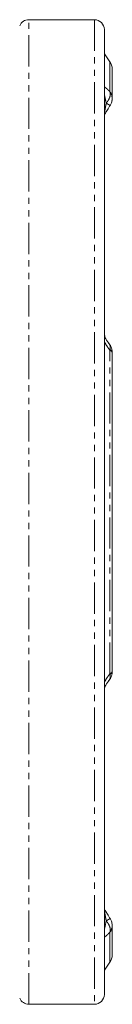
# Model space of a CAD drawing. Header units: millimetres. Extents: x 35 to 726, y 59 to 831.
# Tile 8 of 18: x 373 to 392, y 73 to 273. Entities that reach past the tile are written whole.
import ezdxf

# ---------------------------------------------------------------- set-up
doc = ezdxf.new("R2010")
doc.units = ezdxf.units.MM
doc.linetypes.add('PHANTOM', pattern=[12.7, 6.35, -1.27, 1.27, -1.27, 1.27, -1.27])

msp = doc.modelspace()

# ---------------------------------------------------------------- linework, layer by layer
at = {"color": 7, "linetype": 'Continuous', "lineweight": 15}
for p, q in [((388.24, 272.56), (374.95, 272.56)), ((391.38, 264.01), (390.24, 265.62)), ((391.84, 256.56), (391.84, 262.57)), ((391.84, 204.89), (391.84, 204.95)), ((391.84, 140.24), (391.84, 204.89)), ((391.84, 140.18), (391.84, 140.24)), ((391.84, 88.7), (391.82, 88.92)), ((391.84, 82.56), (391.84, 88.57)), ((390.24, 79.51), (391.38, 81.12)), ((374.95, 72.57), (388.24, 72.57))]:
    msp.add_line(p, q, dxfattribs=at)
at = {"color": 8, "linetype": 'PHANTOM', "lineweight": 0}
for p, q in [((374.95, 72.57), (374.95, 272.56)), ((388.24, 272.56), (388.24, 72.57)), ((391.38, 257.9), (391.38, 264.01)), ((391.38, 139.72), (391.38, 205.41)), ((391.38, 81.12), (391.38, 87.23))]:
    msp.add_line(p, q, dxfattribs=at)
at = {"color": 7, "linetype": 'Continuous', "lineweight": 15, "flags": 128}
msp.add_lwpolyline([(391.81, 256.17), (391.81, 256.18), (391.84, 256.43)], dxfattribs=at)
at = {"color": 7, "linetype": 'Continuous', "lineweight": 15}
for centre, radius, start, end in [((374.95, 270.57), 2, 90, 157.3854), ((388.24, 270.57), 2, 0, 90), ((389.34, 262.57), 2.5, 360, 35.2562), ((389.34, 82.56), 2.5, 324.7438, 0), ((388.24, 74.57), 2, 270, 0), ((374.95, 74.57), 2, 202.6146, 270)]:
    msp.add_arc(centre, radius, start, end, dxfattribs=at)
at = {"color": 8, "linetype": 'PHANTOM', "lineweight": 0}
for centre, radius, start, end in [((389.61, 256.55), 2.23, 0.1918, 37.414), ((389.64, 256.53), 2.2, 357.2483, 37.0203), ((391.17, 204.76), 0.683, 11.0667, 71.9252), ((391.16, 204.83), 0.69, 10.1462, 70.0161), ((391.17, 140.37), 0.683, 288.0752, 348.9335), ((391.16, 140.3), 0.69, 289.9872, 349.8354), ((389.62, 88.58), 2.23, 322.5654, 359.8571), ((389.65, 88.6), 2.19, 322.9338, 2.8268)]:
    msp.add_arc(centre, radius, start, end, dxfattribs=at)
at = {"color": 7, "linetype": 'Continuous', "lineweight": 15}
for points, knots in [([(390.24, 270.57), (390.24, 270.56), (390.24, 270.56), (390.24, 270.55), (390.24, 270.52), (390.24, 270.49), (390.24, 270.44), (390.24, 270.39), (390.24, 270.33), (390.24, 270.25), (390.24, 270.07), (390.24, 269.69), (390.24, 268.96), (390.24, 268), (390.24, 266.81), (390.24, 265.38), (390.24, 263.14), (390.24, 259.74), (390.24, 254.71), (390.24, 248.77), (390.24, 241.99), (390.24, 234.46), (390.24, 226.31), (390.24, 217.7), (390.24, 208.76), (390.24, 199.65), (390.24, 190.51), (390.24, 181.48), (390.24, 172.57), (390.24, 163.65), (390.24, 154.62), (390.24, 145.48), (390.24, 136.37), (390.24, 127.43), (390.24, 118.82), (390.24, 110.67), (390.24, 103.14), (390.24, 96.36), (390.24, 90.42), (390.24, 85.39), (390.24, 81.99), (390.24, 79.75), (390.24, 78.32), (390.24, 77.13), (390.24, 76.17), (390.24, 75.44), (390.24, 75.03), (390.24, 74.81), (390.24, 74.7), (390.24, 74.62), (390.24, 74.57), (390.24, 74.57), (390.24, 74.57)], [0, 0, 0, 0, 0.003185, 0.0063687, 0.0095517, 0.0127341, 0.0159164, 0.0190987, 0.0222815, 0.025465, 0.0286496, 0.0434548, 0.0582618, 0.0735071, 0.0887541, 0.1043867, 0.1200209, 0.1519262, 0.1843352, 0.217089, 0.2500179, 0.2829469, 0.3157007, 0.3481097, 0.3800149, 0.4112723, 0.4417559, 0.4713601, 0.5000001, 0.5286402, 0.5582443, 0.5887279, 0.6199853, 0.6518906, 0.6842996, 0.7170534, 0.7499823, 0.7829113, 0.8156651, 0.8480741, 0.8799793, 0.8956119, 0.9112462, 0.9264915, 0.9417385, 0.9565437, 0.9713507, 0.9770816, 0.9828101, 0.9885381, 0.9942675, 1, 1, 1, 1]), ([(391.43, 255.16), (391.53, 255.34), (391.76, 255.74), (391.81, 256.19), (391.84, 256.45)], [0, 0, 0, 0, 0.440478, 1, 1, 1, 1]), ([(390.29, 253.34), (390.29, 253.34), (390.31, 253.32), (390.36, 253.4), (390.52, 253.66), (390.88, 254.29), (391.26, 254.89), (391.47, 255.23)], [0, 0, 0, 0, 0.019966, 0.121963, 0.245783, 0.570069, 1, 1, 1, 1]), ([(391.24, 206.71), (390.99, 207.04), (390.64, 207.5), (390.37, 208.11), (390.29, 208.38), (390.26, 208.5), (390.26, 208.56), (390.25, 208.58)], [0, 0, 0, 0, 0.601677, 0.839362, 0.930459, 0.967911, 1, 1, 1, 1]), ([(391.84, 204.95), (391.82, 205.19), (391.78, 205.61), (391.58, 206.14), (391.37, 206.53), (391.22, 206.72), (391.16, 206.81)], [0, 0, 0, 0, 0.350258, 0.621539, 0.8307, 1, 1, 1, 1]), ([(391.16, 138.32), (391.22, 138.41), (391.37, 138.6), (391.58, 138.99), (391.77, 139.49), (391.81, 139.88), (391.83, 140.08)], [0, 0, 0, 0, 0.177769, 0.397316, 0.682191, 1, 1, 1, 1]), ([(390.25, 136.55), (390.26, 136.57), (390.28, 136.7), (390.36, 137), (390.64, 137.63), (390.99, 138.09), (391.24, 138.42)], [0, 0, 0, 0, 0.032171, 0.161284, 0.398382, 1, 1, 1, 1]), ([(391.47, 89.9), (391.26, 90.23), (390.89, 90.82), (390.54, 91.44), (390.37, 91.71), (390.31, 91.8), (390.3, 91.78), (390.29, 91.78)], [0, 0, 0, 0, 0.4187623, 0.7391703, 0.865193, 0.9702657, 1, 1, 1, 1]), ([(391.47, 89.9), (391.26, 90.23), (390.89, 90.82), (390.53, 91.45), (390.37, 91.71), (390.31, 91.8), (390.3, 91.78), (390.29, 91.78)], [0, 0, 0, 0, 0.419451, 0.742198, 0.867836, 0.972207, 1, 1, 1, 1]), ([(391.84, 88.68), (391.81, 88.94), (391.76, 89.39), (391.53, 89.79), (391.43, 89.97)], [0, 0, 0, 0, 0.559524, 1, 1, 1, 1])]:
    msp.add_open_spline(points, degree=3, knots=knots, dxfattribs=at)
at = {"color": 8, "linetype": 'PHANTOM', "lineweight": 0}
for points, knots in [([(391.38, 257.9), (391.34, 257.95), (391.25, 258.04), (391.13, 258.17), (391.01, 258.29), (390.89, 258.4), (390.75, 258.53), (390.58, 258.68), (390.4, 258.82), (390.29, 258.9), (390.24, 258.93)], [0, 0, 0, 0, 0.103904, 0.205825, 0.305861, 0.404114, 0.500693, 0.674241, 0.840378, 1, 1, 1, 1]), ([(390.24, 257.27), (390.24, 257.31), (390.25, 257.28), (390.3, 257.11), (390.33, 256.98), (390.4, 256.65), (390.44, 256.47), (390.52, 256.06), (390.57, 255.84), (390.61, 255.61)], [0, 0, 0, 0, 0.25, 0.25, 0.5, 0.5, 0.75, 0.75, 1, 1, 1, 1]), ([(390.61, 255.61), (390.63, 255.63), (390.67, 255.68), (390.75, 255.77), (390.88, 255.94), (391.05, 256.2), (391.21, 256.5), (391.32, 256.78), (391.4, 257.03), (391.44, 257.27), (391.45, 257.48), (391.44, 257.68), (391.41, 257.8), (391.4, 257.86)], [0, 0, 0, 0, 0.031183, 0.0629, 0.125531, 0.250368, 0.383775, 0.500289, 0.607895, 0.712367, 0.812929, 0.908959, 1, 1, 1, 1]), ([(390.24, 253.38), (390.24, 253.42), (390.25, 253.52), (390.3, 253.8), (390.33, 253.99), (390.4, 254.4), (390.44, 254.63), (390.52, 255.1), (390.57, 255.35), (390.61, 255.61)], [0, 0, 0, 0, 0.25, 0.25, 0.5, 0.5, 0.75, 0.75, 1, 1, 1, 1]), ([(391.42, 255.17), (391.42, 255.17), (391.44, 255.15), (391.3, 255.22), (391.04, 255.36), (390.75, 255.53), (390.61, 255.61)], [0, 0, 0, 0, 0.05713, 0.386646, 0.69863, 1, 1, 1, 1]), ([(391.38, 205.41), (391.18, 205.67), (390.97, 205.94), (390.59, 206.54), (390.4, 206.86), (390.24, 207.21)], [0, 0, 0, 0, 0.5, 0.5, 1, 1, 1, 1]), ([(391.4, 205.48), (391.42, 205.69), (391.47, 206.1), (391.35, 206.56), (391.18, 206.76), (391.11, 206.84)], [0, 0, 0, 0, 0.402169, 0.773301, 1, 1, 1, 1]), ([(390.24, 137.92), (390.4, 138.27), (390.58, 138.59), (390.97, 139.19), (391.18, 139.46), (391.38, 139.72)], [0, 0, 0, 0, 0.5, 0.5, 1, 1, 1, 1]), ([(391.11, 138.29), (391.18, 138.37), (391.35, 138.57), (391.47, 139.03), (391.42, 139.44), (391.4, 139.65)], [0, 0, 0, 0, 0.226681, 0.597744, 1, 1, 1, 1]), ([(390.61, 89.52), (390.57, 89.78), (390.52, 90.03), (390.44, 90.5), (390.4, 90.72), (390.33, 91.14), (390.3, 91.32), (390.25, 91.61), (390.24, 91.71), (390.24, 91.75)], [0, 0, 0, 0, 0.25, 0.25, 0.5, 0.5, 0.75, 0.75, 1, 1, 1, 1]), ([(390.24, 87.86), (390.24, 87.82), (390.25, 87.85), (390.3, 88.02), (390.33, 88.15), (390.43, 88.64), (390.52, 89.06), (390.61, 89.52)], [0, 0, 0, 0, 0.25, 0.25, 0.5, 0.5, 1, 1, 1, 1]), ([(390.61, 89.52), (390.63, 89.53), (390.7, 89.57), (390.85, 89.66), (391.04, 89.77), (391.2, 89.86), (391.31, 89.92), (391.39, 89.95), (391.43, 89.97), (391.44, 89.97), (391.43, 89.95), (391.4, 89.93), (391.38, 89.92)], [0, 0, 0, 0, 0.028448, 0.110451, 0.250361, 0.386669, 0.500271, 0.607877, 0.712343, 0.8129, 0.908936, 1, 1, 1, 1]), ([(391.4, 87.27), (391.41, 87.31), (391.42, 87.38), (391.44, 87.5), (391.45, 87.62), (391.45, 87.75), (391.43, 87.89), (391.41, 88.04), (391.37, 88.19), (391.31, 88.38), (391.21, 88.63), (391.05, 88.94), (390.86, 89.22), (390.71, 89.41), (390.64, 89.5), (390.61, 89.52)], [0, 0, 0, 0, 0.0562658, 0.1145458, 0.1747505, 0.2367659, 0.3004531, 0.3656482, 0.4321633, 0.4997881, 0.6130389, 0.7496613, 0.8830596, 0.9652121, 1, 1, 1, 1]), ([(391.38, 87.23), (391.18, 87.01), (390.97, 86.8), (390.59, 86.45), (390.4, 86.3), (390.24, 86.2)], [0, 0, 0, 0, 0.5, 0.5, 1, 1, 1, 1])]:
    msp.add_open_spline(points, degree=3, knots=knots, dxfattribs=at)
for points in [[(391.4, 257.86), (391.39, 257.87), (391.39, 257.89), (391.38, 257.9)], [(391.38, 205.41), (391.39, 205.43), (391.39, 205.46), (391.4, 205.48)], [(391.4, 139.65), (391.39, 139.67), (391.39, 139.7), (391.38, 139.72)], [(391.38, 87.23), (391.39, 87.24), (391.39, 87.26), (391.4, 87.27)]]:
    msp.add_open_spline(points, degree=3, dxfattribs=at)

doc.saveas('drawing.dxf')
